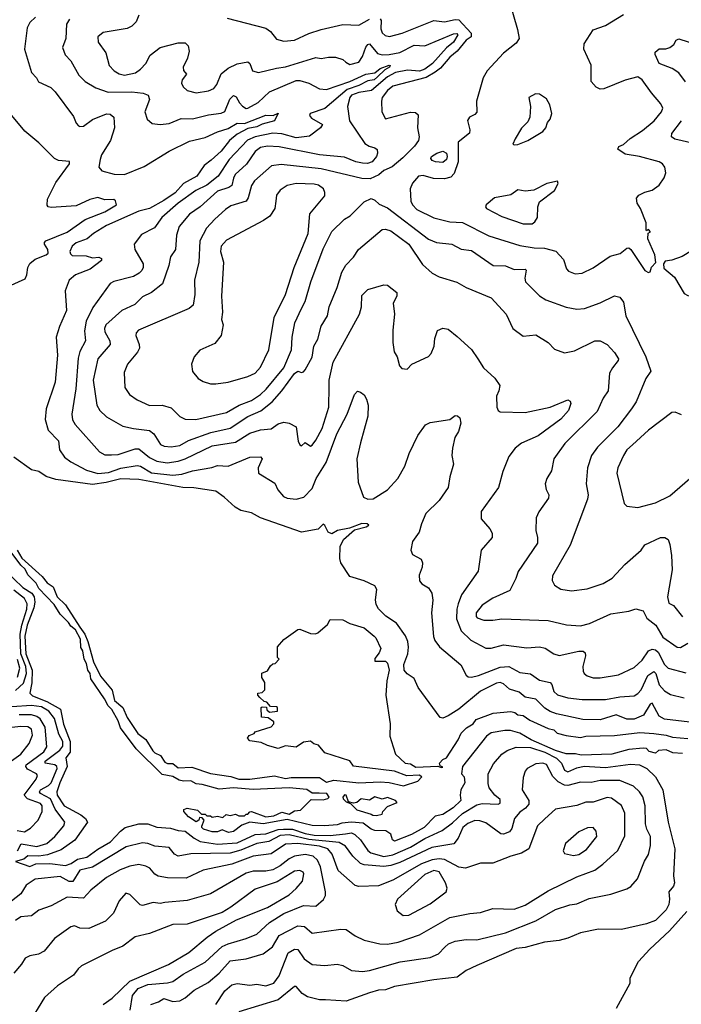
# Model space of a CAD drawing. Extents: x 1268547 to 1425625, y 515768 to 616754.
# Tile 187 of 256: x 1337969 to 1341669, y 523886 to 529390. Entities that reach past the tile are written whole.
import ezdxf

# ---------------------------------------------------------------- set-up
doc = ezdxf.new("R2010")
doc.units = 0

msp = doc.modelspace()

# ---------------------------------------------------------------- linework, layer by layer
at = {"layer": '0CON10XD'}
for points in [[(1340704.2, 529505), (1340753.4, 529335), (1340761.4, 529285), (1340745, 529259.6), (1340675, 529202.9), (1340582.3, 529105), (1340560, 529065), (1340546.4, 529013.6), (1340522.9, 528935), (1340525, 528872.5), (1340515, 528860), (1340484.5, 528845.5), (1340473.4, 528826.6), (1340485.5, 528775), (1340483.6, 528756.4), (1340421.1, 528705), (1340421.2, 528595), (1340399.1, 528530.9), (1340379.7, 528510.3), (1340345, 528500.2), (1340282.7, 528502.7), (1340225, 528519.5), (1340199.5, 528515), (1340165, 528476.7), (1340152, 528445), (1340156, 528375), (1340164.8, 528354.8), (1340190.1, 528330.1), (1340285, 528283.3), (1340375, 528260), (1340445, 528256.7), (1340592, 528182), (1340765, 528128.4), (1340845.3, 528114.7), (1340902.8, 528112.8), (1340967, 528097), (1341009.7, 528049.7), (1341027.3, 527997.3), (1341038, 527985), (1341075, 527969.2)], [(1338634.5, 529415), (1338620.8, 529379.2), (1338595, 529354.4), (1338569.1, 529340.9), (1338435, 529319.4), (1338405.6, 529295), (1338406.9, 529265), (1338450.5, 529205), (1338469.2, 529135), (1338496.2, 529105), (1338525, 529086.9), (1338555, 529080.5), (1338616.4, 529093.6), (1338645, 529114), (1338675, 529146), (1338698.3, 529191.7), (1338754.7, 529235.3), (1338855, 529261.8), (1338895, 529261.1), (1338910.6, 529245), (1338916.7, 529215), (1338907.8, 529175), (1338882.5, 529125), (1338885, 529106.7), (1338901.4, 529085), (1338878.1, 529055), (1338873.3, 529035), (1338882.9, 529015), (1338904.6, 528994.6), (1338955, 528981.2), (1339025, 528992.3), (1339054, 529006), (1339071.2, 529028.8), (1339095, 529088.2), (1339135, 529120), (1339185, 529144.3), (1339245.4, 529155.4), (1339255, 529146), (1339270, 529105), (1339305, 529095.5), (1339405, 529120), (1339455, 529125.9), (1339625, 529178.5), (1339655, 529174), (1339695, 529181.2), (1339735, 529180), (1339775, 529168.1), (1339792, 529152), (1339815, 529140), (1339865, 529153.1), (1339885, 529184.2), (1339905, 529237.5), (1339915, 529252.5), (1339925, 529255.4), (1339970.4, 529200.4), (1339995, 529193.1), (1340035, 529194.8), (1340095, 529206.7), (1340175, 529247.5), (1340235, 529244.7), (1340395, 529311.3), (1340413.9, 529313.9), (1340418.3, 529305), (1340395, 529264.5), (1340355, 529233.8), (1340277.6, 529145), (1340235, 529113.1), (1340205, 529102.4), (1340137.8, 529107.8), (1340070, 529095), (1340025, 529071.5), (1339936.8, 528995), (1339865, 528983.3), (1339825, 528967.7), (1339814.8, 528955), (1339802.3, 528905), (1339813.8, 528825), (1339898.6, 528698.6), (1339922.4, 528682.4), (1339954.4, 528674.4), (1339967.5, 528665), (1339970.6, 528645), (1339963.5, 528625), (1339939.4, 528595), (1339913, 528587), (1339885, 528587.7), (1339849.4, 528595), (1339785, 528622.2), (1339645, 528634.1), (1339419.5, 528679.5), (1339355, 528683.3), (1339315, 528676.4), (1339285, 528653.6), (1339237.9, 528582.1), (1339174.2, 528525), (1339163.9, 528505), (1339155, 528462.5), (1339138.3, 528451.7), (1339075, 528432.4), (1338977.7, 528345), (1338917.5, 528302.5), (1338861.3, 528235), (1338844.7, 528185.3), (1338840, 528105), (1338812.2, 528065), (1338803.3, 528016.7), (1338766.4, 527913.6), (1338705.2, 527864.7), (1338655, 527840.5), (1338612, 527798), (1338539.4, 527765), (1338451.1, 527685), (1338442.8, 527665), (1338444.1, 527645), (1338472.3, 527595), (1338473.8, 527575), (1338405.2, 527494.8), (1338380.2, 527375), (1338399.6, 527235), (1338417.3, 527205), (1338455, 527170), (1338545, 527118.5), (1338605, 527104.6), (1338695, 527094), (1338719.2, 527075), (1338755.8, 527015.8), (1338775.9, 527005.9), (1338815, 527001.9), (1338865, 527010.8), (1338911.9, 527038.2), (1339037.1, 527082.9), (1339145, 527107.4), (1339245, 527173), (1339317, 527203), (1339380.5, 527255), (1339435.1, 527314.9), (1339505, 527412.5), (1339525, 527426.2), (1339545, 527418.8), (1339555, 527422), (1339565, 527432.5), (1339605, 527503.8), (1339614.6, 527565), (1339636.1, 527605), (1339655, 527677.1), (1339690, 527735), (1339699.1, 527785), (1339745, 527893.3), (1339770.8, 527979.2), (1339792, 528018), (1339835, 528062.9), (1339863.3, 528105)], [(1341075, 527969.2), (1341115, 527973.8), (1341176.6, 528003.4), (1341270.7, 528069.3), (1341326.8, 528083.2), (1341365, 528113.1), (1341375, 528114.2), (1341386.2, 528106.2), (1341465, 527987.5), (1341485, 527977.5), (1341495, 527980), (1341503, 528007), (1341527, 528033), (1341520, 528075), (1341481.1, 528165), (1341483, 528197), (1341495.8, 528205), (1341485, 528217.5), (1341475, 528210), (1341472.5, 528215), (1341472, 528255), (1341441.2, 528335), (1341422.1, 528365), (1341417.5, 528392.5), (1341430.8, 528409.2), (1341465, 528426.4), (1341505, 528436.5), (1341545, 528465.7), (1341573.8, 528506.2), (1341581.5, 528535), (1341577.5, 528565), (1341564.3, 528585), (1341545, 528596.2), (1341435, 528625.6), (1341355, 528638.6), (1341314, 528666), (1341319.5, 528680.5), (1341345, 528692.5), (1341383.1, 528726.9), (1341451.7, 528771.7), (1341517.5, 528825), (1341558.9, 528875), (1341566.1, 528895), (1341555, 528920), (1341501.4, 528981.4), (1341450, 529055), (1341425, 529070.5), (1341355, 529052.8), (1341235, 529002.9), (1341215, 529002.4), (1341192.2, 529012.2), (1341164.2, 529045), (1341165.5, 529135.5), (1341124, 529225), (1341126.2, 529255), (1341175, 529333.8), (1341245, 529358), (1341345, 529420)], [(1338056.4, 529405), (1338024.5, 529375), (1338010, 529345), (1337995.6, 529225), (1338034.2, 529095), (1338062, 529065), (1338073.2, 529043.2), (1338141.9, 529011.9), (1338167.8, 528987.8), (1338269.8, 528849.8), (1338285, 528811.2), (1338297, 528797), (1338305, 528792.5), (1338325, 528795.7), (1338375, 528832.1), (1338455, 528863.6), (1338475, 528862.2), (1338494.4, 528845), (1338498, 528785), (1338476.7, 528715), (1338425.5, 528635), (1338419.4, 528609.4), (1338410.8, 528565), (1338428.8, 528545), (1338496.6, 528526.6), (1338555, 528524.7), (1338665, 528568.9), (1338805, 528655.4), (1338918, 528712), (1339005, 528730.9), (1339075, 528763.5), (1339135, 528782.4), (1339185, 528811.2), (1339225, 528810.4), (1339345, 528855.8), (1339385.5, 528854.5), (1339415, 528867.5), (1339394.5, 528825.5), (1339323.9, 528806.1), (1339295, 528791.9), (1339245, 528781.3), (1339185, 528750.5), (1339141.9, 528715), (1339095.7, 528655), (1339040, 528605), (1338999.6, 528575), (1338959.5, 528515), (1338885.4, 528474.6), (1338837.8, 528422.2), (1338775, 528379.8), (1338695, 528335.2), (1338635, 528320.5), (1338455, 528239), (1338380.6, 528195), (1338346.2, 528165), (1338285, 528142.2), (1338262, 528125), (1338248.8, 528095), (1338252, 528082), (1338262.5, 528072.5), (1338340.2, 528070.2), (1338375, 528058.5), (1338412, 528062), (1338425.9, 528055.9), (1338426.2, 528045), (1338363.3, 527995), (1338281.4, 527965), (1338245.6, 527935), (1338223.3, 527875), (1338230.9, 527765), (1338190.4, 527675), (1338172.7, 527615), (1338179.6, 527515), (1338166.6, 527365), (1338117.1, 527215), (1338111.8, 527155), (1338127.1, 527095), (1338185.9, 527035.9), (1338191.1, 526985), (1338219.4, 526945), (1338255, 526918.8), (1338342.1, 526872.1), (1338405, 526854.1), (1338465, 526859.5), (1338535, 526883.8), (1338625, 526898.7), (1338645, 526895.2), (1338706.7, 526856.7), (1338825, 526843.8), (1338875, 526849.1), (1338935, 526868), (1339042.6, 526887.4), (1339075, 526897.8), (1339135, 526895.4), (1339255, 526944.7), (1339315, 526946.9), (1339324.3, 526935), (1339302.3, 526885), (1339304.4, 526855), (1339395, 526800), (1339412.9, 526762.9), (1339444.6, 526724.6), (1339465, 526715.7), (1339515, 526709.5), (1339558.3, 526721.7), (1339605, 526769.5), (1339626.5, 526825), (1339682.7, 526915), (1339741.4, 527075), (1339799.6, 527185), (1339841.2, 527295), (1339857, 527313), (1339875, 527308.8), (1339895, 527294.2), (1339909.1, 527269.1), (1339917.1, 527235), (1339916, 527174), (1339875.3, 527024.7), (1339853.8, 526935), (1339860.9, 526805), (1339891.7, 526721.7), (1339915, 526710), (1339945, 526711.9), (1340025, 526761.8), (1340083.8, 526825), (1340123.1, 526895), (1340146.7, 526965), (1340194.7, 527065.3), (1340237.5, 527125), (1340265, 527139.4), (1340374.7, 527155.3), (1340405, 527176.9), (1340416.4, 527176.4), (1340430, 527165), (1340436.2, 527135), (1340422.1, 527087.9), (1340403.1, 527055), (1340389.4, 526995), (1340385.7, 526955), (1340394.3, 526905), (1340374.5, 526835.5), (1340365.6, 526775), (1340315, 526702.9), (1340240.2, 526629.8), (1340215, 526572.5), (1340202, 526525), (1340165.7, 526474.3), (1340156, 526425), (1340165, 526401.2), (1340213.3, 526375), (1340222, 526355), (1340219.7, 526330.3), (1340202.5, 526285), (1340204.1, 526254.1), (1340217.7, 526237.7), (1340255, 526214), (1340274.5, 526184.5), (1340278.8, 526145), (1340271.8, 526075), (1340282.5, 525942.5), (1340289.7, 525919.7), (1340315.7, 525885), (1340435, 525784.2), (1340465.4, 525725.4), (1340476.3, 525716.3), (1340495, 525714.6), (1340533.8, 525723.8), (1340655, 525771.5), (1340705, 525774.8), (1340765, 525740.4), (1340825, 525734), (1340875, 525698.2), (1340934.7, 525684.7), (1340944.1, 525674.1), (1340955.4, 525635), (1340976.5, 525616.5), (1341035, 525598.9), (1341115, 525591.1), (1341245, 525590.9), (1341325, 525605.8), (1341405, 525611.5), (1341425, 525622.9), (1341444.8, 525645.2), (1341482.2, 525725), (1341515, 525746.1), (1341525.6, 525735.6), (1341545, 525671.6), (1341575, 525637.9), (1341607.7, 525617.7), (1341685, 525600)], [(1338246.6, 529393.4), (1338230.5, 529365), (1338226.7, 529285), (1338208.5, 529235), (1338223.8, 529193.8), (1338255, 529160.8), (1338300.1, 529080.1), (1338334.5, 529045), (1338395, 529010), (1338464.3, 528984.3), (1338595, 528987), (1338660, 528980), (1338687.9, 528967.9), (1338695.5, 528945), (1338668.6, 528875), (1338682, 528835), (1338709.7, 528809.7), (1338755, 528804.4), (1338805, 528809.5), (1338871.8, 528838.2), (1338935, 528835.4), (1339025, 528857.8), (1339095, 528867.1), (1339115, 528877.1), (1339143.1, 528946.9), (1339165, 528965.9), (1339179.9, 528959.9), (1339197.2, 528925), (1339215, 528906), (1339235, 528894.6), (1339245, 528896.2), (1339302.4, 528927.6), (1339365, 528986.7), (1339515, 529050), (1339535, 529051.1), (1339585, 529035.6), (1339645, 529003.3), (1339685, 529000.9), (1339815.8, 529044.2), (1339905, 529086.2), (1339955, 529092.6), (1339985, 529117), (1340035, 529135.5), (1340040, 529135), (1340036.8, 529125), (1340010.3, 529109.7), (1339969.9, 529070.1), (1339951.1, 529055), (1339915, 529048.4), (1339865, 529021.6), (1339799.8, 529000.2), (1339675, 528894.3), (1339593.1, 528865), (1339588.6, 528855), (1339599.8, 528839.8), (1339662, 528805), (1339651.4, 528785), (1339590.3, 528739.7), (1339515, 528730.4), (1339435, 528752.6), (1339385, 528756.7), (1339284.9, 528735.1), (1339243.1, 528716.9), (1339140.5, 528609.5), (1339077.8, 528515), (1339014.7, 528465.3), (1338953.3, 528435), (1338854.7, 528365), (1338763.1, 528285), (1338722.5, 528227.5), (1338650.6, 528189.4), (1338609.5, 528135), (1338612.7, 528105), (1338658.7, 528025), (1338659.2, 528005), (1338650.8, 527989.2), (1338636.7, 527973.3), (1338605.2, 527954.8), (1338495, 527926.4), (1338475, 527915.6), (1338377.6, 527782.4), (1338340.3, 527705), (1338330.5, 527650.5), (1338337.2, 527595), (1338305.9, 527535), (1338295, 527498.8), (1338282.4, 527327.6), (1338260.3, 527185), (1338263.8, 527153.8), (1338278, 527128), (1338415, 526974.6), (1338445, 526957.8), (1338482.1, 526957.9)], [(1339985.4, 529395.4), (1339990, 529385), (1339988.5, 529338.5), (1339996, 529316), (1340011.8, 529301.8), (1340036.1, 529296.1), (1340108, 529315), (1340284.2, 529385.8), (1340345, 529377.8), (1340405, 529391.1), (1340425, 529389), (1340494.5, 529315), (1340493.2, 529295), (1340464.9, 529275.1), (1340415.5, 529214.5), (1340375, 529181.4), (1340321.2, 529118.8), (1340292.5, 529097.5), (1340242.7, 529067.3), (1340055, 529019.1), (1340025.5, 528995), (1339996.4, 528955), (1339991.2, 528935), (1339994.4, 528875), (1340015, 528836.7), (1340155, 528872.9), (1340181.8, 528871.8), (1340197.9, 528857.9), (1340193.9, 528785), (1340203.2, 528735), (1340198.4, 528715), (1340177, 528683), (1340111.8, 528618.2), (1340052, 528568), (1340005, 528546.9), (1339977.3, 528522.7), (1339928.8, 528501.2), (1339881.8, 528501.8), (1339655, 528556), (1339431.4, 528581.4), (1339376.5, 528573.5), (1339281, 528489), (1339265, 528462.5), (1339246.6, 528395), (1339235, 528376.5), (1339150.4, 528349.6), (1339120.1, 528329.9), (1339060, 528275), (1339013.8, 528225), (1338975.3, 528155), (1338970.6, 528035), (1338945.5, 527935), (1338948.9, 527855), (1338938.5, 527795), (1338916.2, 527775), (1338632.5, 527655), (1338620.2, 527639.8), (1338617.5, 527625), (1338637.3, 527575), (1338638.5, 527555), (1338627.9, 527532.1), (1338571.1, 527465), (1338552.1, 527417.9), (1338555.8, 527335), (1338582, 527295), (1338625.3, 527265.3), (1338695, 527234.6), (1338764.6, 527235.4), (1338815, 527220.8), (1338865, 527172.9), (1338895, 527157.5), (1338954.6, 527154.6), (1339125, 527194.7), (1339195.2, 527234.8), (1339265, 527261.6), (1339315.3, 527295), (1339347.7, 527325), (1339446.5, 527445), (1339488.9, 527545), (1339492.1, 527615), (1339506.6, 527695), (1339544.4, 527775.6), (1339565.3, 527815), (1339597.3, 527925), (1339665, 528109.2), (1339715, 528207.1), (1339784.4, 528275), (1339816, 528294), (1339895, 528372.5), (1339935, 528390), (1339955, 528382), (1339979.5, 528359.5), (1340025, 528338.2), (1340255, 528163.4), (1340300, 528145), (1340385.9, 528135.9), (1340438, 528108), (1340495, 528099.7), (1340616.7, 528016.7), (1340685, 528014.1), (1340735, 527994.1), (1340795, 527995.5), (1340800.8, 527990.8), (1340793.3, 527945), (1340797.9, 527925), (1340875, 527846.5), (1340912, 527825), (1341025, 527783.5), (1341085, 527772.5), (1341126.8, 527776.8), (1341215, 527807.5), (1341295, 527847.5), (1341325, 527840), (1341345, 527810.8), (1341357.9, 527735), (1341470.9, 527505), (1341499.2, 527425), (1341471.1, 527385), (1341415.5, 527255), (1341389.5, 527215), (1341314.4, 527115), (1341199.7, 527000.3), (1341166.2, 526955), (1341144.6, 526885), (1341136.2, 526795), (1341148.5, 526735), (1341145, 526710), (1341046.6, 526453.4), (1340949.1, 526280.9), (1340946.9, 526255), (1340959.3, 526229.3), (1340995, 526206.5), (1341055, 526198.2), (1341141.7, 526208.3), (1341231.9, 526238.1), (1341282.1, 526267.9), (1341353.3, 526345), (1341444.4, 526425), (1341465, 526455.7), (1341552.5, 526495), (1341576.6, 526496.6), (1341595, 526483.8), (1341605, 526457.5), (1341614.4, 526395), (1341618.2, 526315), (1341590.9, 526165), (1341598.5, 526128.5), (1341625.4, 526115.4), (1341675, 526052.5)], [(1339129.4, 529399.4), (1339345, 529343.8), (1339371.5, 529325), (1339405, 529282.2), (1339445, 529270.5), (1339505, 529276.3), (1339585, 529314), (1339655.6, 529335.6), (1339775, 529363.5), (1339865, 529360.5), (1339925, 529393.3)], [(1341692.9, 529042.9), (1341655, 529092.7), (1341617.1, 529117.1), (1341544.4, 529145), (1341522.2, 529195), (1341521.8, 529208.2), (1341545, 529227.5), (1341582.8, 529227.2), (1341604.6, 529235.4), (1341627.5, 529252.5), (1341640, 529275), (1341655, 529282.9), (1341765, 529248.6)], [(1340735, 528690), (1340755, 528693.3), (1340810, 528715), (1340894.3, 528765), (1340911.2, 528785), (1340920, 528815), (1340936.2, 528835), (1340944.2, 528865.8), (1340933.7, 528915), (1340915, 528947.5), (1340875, 528973.8), (1340853.3, 528975), (1340816.2, 528955), (1340826.2, 528905), (1340822, 528845), (1340810.5, 528819.5), (1340775.7, 528784.3), (1340740, 528725), (1340727.5, 528695), (1340735, 528690)], [(1337905, 527898.5), (1337998.5, 527941.5), (1338008.5, 527965), (1338013.4, 528005), (1338025, 528027.9), (1338055, 528052.1), (1338116, 528075), (1338127.1, 528085), (1338125.6, 528105), (1338108.1, 528135), (1338106.9, 528145), (1338114.3, 528155), (1338235, 528202.6), (1338335, 528272.5), (1338445, 528315.5), (1338509.2, 528355), (1338505, 528377.5), (1338495.8, 528385.8), (1338445, 528382.9), (1338405, 528395.6), (1338361.2, 528385), (1338285, 528349.3), (1338145, 528340.5), (1338128.8, 528345), (1338123.2, 528353.2), (1338125, 528386.2), (1338170, 528480), (1338247.1, 528585), (1338246.9, 528596.9), (1338185, 528602.9), (1338162.9, 528615), (1338075, 528701.8), (1337997.7, 528767.7), (1337916, 528865)], [(1341738.5, 528698.5), (1341632.5, 528722.5), (1341613.5, 528735), (1341616.2, 528755), (1341670.6, 528825)], [(1340335, 528592.9), (1340295, 528595.8), (1340275, 528604), (1340268, 528615), (1340272.5, 528625), (1340302.5, 528645), (1340335, 528654.5), (1340355, 528644.2), (1340360, 528625), (1340355, 528608), (1340335, 528592.9)], [(1340835, 528249.1), (1340849.7, 528260.3), (1340863.8, 528285), (1340865.6, 528345), (1340875, 528371.2), (1340960, 528435), (1340980, 528475), (1340977, 528487), (1340916.7, 528475), (1340843.3, 528436.7), (1340795, 528432.6), (1340755, 528439.8), (1340715, 528411.2), (1340625, 528394.2), (1340576.9, 528355), (1340573.2, 528345), (1340579.4, 528335), (1340665, 528290.7), (1340785, 528249.2), (1340835, 528249.1)], [(1339065, 527354.4), (1339135, 527363.6), (1339245, 527395.5), (1339285.6, 527415), (1339315, 527448), (1339362.5, 527545), (1339390.9, 527725), (1339455.9, 527855), (1339502.9, 528005), (1339581.6, 528195), (1339591.5, 528305), (1339674.3, 528405), (1339675.6, 528425), (1339668.1, 528445), (1339640, 528465), (1339615, 528471.8), (1339515, 528474.7), (1339465, 528463.8), (1339425, 528436.5), (1339405, 528408.8), (1339401.8, 528375), (1339395.4, 528334.6), (1339367.3, 528292.7), (1339331.9, 528268.1), (1339125, 528158.5), (1339095, 528123.8), (1339091.5, 528095), (1339108.7, 528035), (1339097.3, 527845), (1339102.5, 527755), (1339096.7, 527715), (1339105.7, 527685), (1339095.6, 527625), (1339059.5, 527580.5), (1338976.4, 527543.6), (1338943.8, 527505), (1338930, 527465), (1338934.4, 527424.4), (1338966, 527385), (1338995, 527367.1), (1339035, 527355.6), (1339065, 527354.4)], [(1339863.3, 528105), (1339995, 528218.2), (1340015, 528220), (1340045, 528210), (1340145.2, 528135), (1340221.1, 528021.1), (1340275, 527974), (1340315, 527952.5), (1340412.7, 527922.7), (1340465, 527892.9), (1340605, 527835.7), (1340688.6, 527745), (1340727.5, 527665), (1340785, 527622), (1340855, 527629.2), (1340923.8, 527585), (1340959.1, 527549.1), (1341015, 527528.6), (1341071.1, 527538.9), (1341185.9, 527595.9), (1341215, 527596), (1341255, 527574), (1341295, 527530.8), (1341316.7, 527495), (1341315.5, 527484.5), (1341283.1, 527445), (1341267.8, 527415), (1341259.1, 527315), (1341232.7, 527275), (1341199.2, 527200.8), (1341018, 527022), (1340955.7, 526935), (1340942.1, 526867.9), (1340916.9, 526825), (1340908.1, 526795), (1340912.9, 526765), (1340927.1, 526735), (1340925.7, 526715), (1340871.4, 526638.6), (1340857.8, 526605), (1340854.4, 526535), (1340864.4, 526495), (1340864.4, 526465), (1340755.6, 526305), (1340743.9, 526266.1), (1340710.4, 526199.6), (1340615, 526157.5), (1340555, 526117.9), (1340521.8, 526075), (1340521.1, 526055), (1340527.2, 526047.2), (1340565, 526033.5), (1340615, 526032.9), (1340665, 526041.2), (1340925, 526032.3), (1341027.1, 526007.1), (1341105, 526002.3), (1341155, 526014.6), (1341275, 526069.1), (1341375, 526084.2), (1341415, 526096.9), (1341455, 526086.5), (1341476.5, 526045), (1341526.5, 526005), (1341565, 525939.6), (1341645, 525882.1), (1341665, 525880.8), (1341705.6, 525904.4)], [(1341775, 527844.5), (1341810, 527855), (1341855, 527910), (1341872.1, 527947.9), (1341885.5, 528014.5), (1341905.7, 528065), (1341903.8, 528095), (1341885, 528118.8), (1341855, 528134), (1341835, 528132), (1341785, 528108.8), (1341725, 528098), (1341674.1, 528065.9), (1341615, 528045.6), (1341579.3, 528040.7), (1341570, 528025), (1341571.7, 528001.7), (1341630.3, 527950.3), (1341685, 527860), (1341705, 527848), (1341775, 527844.5)], [(1338482.1, 526957.9), (1338519.8, 526960.2), (1338615, 526991.1), (1338635, 526991.7), (1338695, 526943), (1338735, 526922.2), (1338794, 526914), (1338855, 526922.9), (1338895, 526935.6), (1339045, 527008.7), (1339175, 527029.6), (1339255, 527078.8), (1339315, 527097.9), (1339375, 527103.9), (1339415, 527130.6), (1339445, 527139.6), (1339475, 527134.5), (1339514.5, 527115), (1339526.4, 527035), (1339535, 527013.1), (1339545, 527008.6), (1339565, 527026.7), (1339595, 527006.9), (1339605, 527011.4), (1339625, 527039.4), (1339661.2, 527105), (1339697.2, 527225), (1339699.9, 527339.9), (1339699.8, 527375), (1339722.2, 527475), (1339868.5, 527745), (1339880, 527785), (1339881.7, 527848.3), (1339915, 527882.5), (1340005, 527908.8), (1340026.2, 527906.2), (1340078.6, 527865), (1340077.8, 527845), (1340058.1, 527805), (1340065.6, 527745), (1340055.7, 527655), (1340056, 527585), (1340063, 527533), (1340080, 527505), (1340092.5, 527455), (1340105, 527440), (1340135, 527437.5), (1340162.5, 527465), (1340255, 527506.7), (1340270, 527525), (1340287.5, 527565), (1340291.3, 527608.7), (1340305, 527652.5), (1340334.2, 527665.8), (1340365, 527660), (1340415, 527620), (1340496.2, 527546.2), (1340531.4, 527495), (1340562.5, 527445), (1340625.7, 527385.7), (1340653.8, 527345), (1340649.2, 527315), (1340634.4, 527285), (1340637.5, 527225), (1340644.2, 527205), (1340655, 527198), (1340795, 527193.8), (1340935, 527223.6), (1341035, 527265.6), (1341047.8, 527257.8), (1341051.4, 527245), (1341038.5, 527205), (1340995, 527156.5), (1340868.1, 527065), (1340776, 527024), (1340740, 526995), (1340705, 526948), (1340671.1, 526865), (1340646, 526775), (1340548.8, 526641.2), (1340550.3, 526600.3), (1340598, 526545), (1340610.5, 526520.5), (1340611.2, 526495), (1340550, 526425), (1340532.4, 526307.6), (1340439.6, 526175), (1340420.4, 526125), (1340413.1, 526095), (1340411.9, 526041.9), (1340436.9, 525975), (1340492.2, 525922.2), (1340575, 525876.8), (1340605, 525877.8), (1340675, 525895.3), (1340805, 525880), (1340875.2, 525885.2), (1340907.1, 525877.1), (1340955.3, 525845.3), (1340986.6, 525836.6), (1341095, 525860.4), (1341119.8, 525859.8), (1341130.3, 525850.3), (1341133.5, 525835), (1341118.9, 525775), (1341119.2, 525749.2), (1341125.5, 525735), (1341141.7, 525721.7), (1341175, 525711.4), (1341215, 525710.6), (1341317.8, 525727.8), (1341405, 525770), (1341449.9, 525810.1), (1341485, 525862.5), (1341505, 525870.8), (1341525, 525867.2), (1341539.3, 525855), (1341574.8, 525785), (1341595.2, 525765.3), (1341695, 525740)], [(1341670.6, 527180.6), (1341635, 527197.1), (1341615, 527194.3), (1341485.7, 527095), (1341395, 527014.5), (1341364.3, 526985.7), (1341345, 526954.3), (1341314.6, 526885), (1341307.7, 526855), (1341350, 526685), (1341365, 526671.2), (1341425, 526663.6), (1341525, 526689.6), (1341605, 526728.9), (1341716, 526825)], [(1341715.9, 525464.1), (1341575, 525480.8), (1341545, 525497.1), (1341505, 525570), (1341495, 525563.5), (1341457.4, 525502.6), (1341405, 525481.2), (1341365, 525480.5), (1341305, 525504.2), (1341215, 525476.1), (1341118.5, 525478.5), (1340970.1, 525510.1), (1340935, 525523.1), (1340905, 525542.2), (1340855, 525591.4), (1340795, 525602.9), (1340761.5, 525631.5), (1340708.7, 525648.7), (1340675, 525677.9), (1340655, 525684.8), (1340635, 525680.7), (1340545, 525636.5), (1340425, 525536.1), (1340365, 525498.5), (1340335, 525486), (1340320.3, 525490.3), (1340197.8, 525657.8), (1340175, 525706.9), (1340135, 525732.9), (1340118.2, 525755), (1340116.6, 525785), (1340138.9, 525845), (1340143.2, 525883.2), (1340139.1, 525915), (1340125.6, 525945.6), (1340076.4, 526016.4), (1340016.8, 526056.8), (1339975, 526097.5), (1339962, 526122), (1339958.3, 526148.3), (1339965.4, 526205), (1339955.6, 526225), (1339895, 526253.5), (1339815, 526277.5), (1339764.1, 526354.1), (1339758.3, 526378.3), (1339760.8, 526445), (1339778.9, 526485), (1339841.8, 526538.2), (1339907.1, 526555), (1339920.8, 526565), (1339912.1, 526572.1), (1339881.2, 526575), (1339812.6, 526547.4), (1339745.4, 526534.6), (1339715, 526515.6), (1339694.4, 526525), (1339675, 526562.9), (1339665, 526570.8), (1339637.8, 526542.2), (1339545, 526525.7), (1339315.3, 526605.3), (1339265, 526634.6), (1339205, 526646.2), (1339173.1, 526665), (1339112.1, 526722.1), (1339064.7, 526754.7), (1338943.1, 526773.1), (1338881.2, 526775), (1338635, 526820), (1338535, 526823.5), (1338452.9, 526802.9), (1338375, 526792.4), (1338170.7, 526820.7), (1338116.5, 526836.5), (1338075, 526864.1), (1338035, 526873.6), (1337935.3, 526945.3)], [(1341675, 525289.1), (1341622, 525292), (1341585, 525308.1), (1341541.2, 525305), (1341525, 525290), (1341488.7, 525298.7), (1341475, 525316.9), (1341455, 525318.2), (1341375, 525310), (1341280, 525285), (1341108.9, 525278.9), (1341077, 525287), (1341025, 525286.7), (1340965, 525305.1), (1340828.9, 525365), (1340765, 525401.6), (1340713.6, 525416.4), (1340682.6, 525417.4), (1340605, 525403.2), (1340578.9, 525385), (1340445.6, 525215), (1340440, 525175), (1340455, 525157.5), (1340458, 525125), (1340436.7, 525085), (1340431.2, 525055), (1340436, 525025), (1340392, 524985), (1340335, 524946.7), (1340291.9, 524938.1), (1340231.4, 524875), (1340159.2, 524835), (1340065, 524799.2), (1340053.3, 524805), (1340045, 524836.7), (1340015.8, 524855.8), (1339955, 524858.8), (1339935, 524866), (1339889.5, 524899.5), (1339825.2, 524904.8), (1339771.1, 524898.9), (1339745, 524889.4), (1339675, 524883.6), (1339605, 524886.5), (1339465, 524918.8), (1339330, 524895), (1339256.2, 524903.8), (1339211.7, 524888.3), (1339165, 524853.1), (1339135.9, 524845.9), (1339101.7, 524861.7), (1339075, 524851.2), (1339045, 524850), (1338997.5, 524865), (1338986.7, 524875), (1338987, 524883), (1339000, 524915), (1338988.3, 524928.3), (1338975, 524930), (1338970, 524915), (1338955, 524906.7), (1338911.8, 524935), (1338886.7, 524965), (1338887.5, 524975), (1338905, 524983.3), (1338962.5, 524972.5), (1338985, 524950), (1339005, 524950), (1339015, 524940), (1339035, 524940), (1339045, 524932.5), (1339075, 524937.5), (1339105, 524930), (1339123, 524947), (1339145, 524942.5), (1339175, 524950), (1339195, 524940), (1339225, 524940), (1339235, 524950), (1339245, 524950), (1339255, 524962.5), (1339265, 524963.3), (1339345, 524934), (1339389.3, 524940.7), (1339435, 524960), (1339475, 524950), (1339505, 524967.5), (1339538.3, 524971.7), (1339598.3, 525031.7), (1339665, 525030), (1339692.5, 525037.5), (1339700, 525045), (1339685.8, 525065), (1339643.4, 525066.6), (1339605, 525066.9), (1339575, 525086.6), (1339475, 525095.9), (1339275, 525088.1), (1339165, 525097.3), (1339085, 525088.8), (1338988.8, 525115), (1338955, 525118.1), (1338925, 525136.4), (1338885, 525134.1), (1338859.9, 525139.9), (1338825, 525160), (1338765, 525171.2), (1338620.4, 525315), (1338532.1, 525432.1), (1338520.1, 525470.1), (1338484.1, 525535), (1338463.1, 525555), (1338443.6, 525593.6), (1338367.3, 525705), (1338362, 525735), (1338349.1, 525755), (1338341.9, 525791.9), (1338329.4, 525815), (1338322, 525862), (1338310.9, 525880.8), (1338308.1, 525928.1), (1338280.1, 525980.1), (1338255, 525999.5), (1338241.3, 526021.3), (1338195, 526068.2), (1338160.8, 526120.8), (1338075, 526211.1), (1338060.7, 526240.7), (1338015, 526286.7), (1337999, 526319), (1337975, 526341.8), (1337909.6, 526429.6)], [(1337955, 526424.4), (1337981.2, 526381.2), (1338095, 526277.3), (1338122.5, 526242.5), (1338155, 526220.6), (1338178.5, 526165), (1338225, 526118.9), (1338305, 525995.4), (1338332.3, 525955), (1338349.2, 525915), (1338381.5, 525801.5), (1338421.2, 525721.2), (1338485, 525642), (1338498.7, 525585), (1338545.5, 525545), (1338570.5, 525490.5), (1338629.8, 525399.8), (1338675, 525366.9), (1338713.6, 525303.7), (1338725, 525291.5), (1338756.6, 525276.6), (1338780.2, 525240.2), (1338795, 525233.1), (1338825, 525232.9), (1338855, 525208), (1338931.2, 525211.2), (1339035, 525176.1), (1339149.6, 525159.6), (1339195, 525144.8), (1339255, 525145.3), (1339394.3, 525164.3), (1339455, 525149.5), (1339486.4, 525153.6), (1339645, 525154.3), (1339685, 525128.6), (1339725, 525140), (1339865, 525124.2), (1339985, 525129.3), (1340035, 525125.6), (1340115, 525108.6), (1340195, 525134.6), (1340218.3, 525158.3), (1340203.3, 525166.7), (1340134.1, 525164.1), (1340065, 525190), (1339835, 525216.7), (1339815, 525247.5), (1339675, 525292.5), (1339640, 525335), (1339613, 525343), (1339595, 525357.5), (1339555, 525352.5), (1339515, 525323.3), (1339455, 525332), (1339415, 525316.7), (1339355, 525332.5), (1339319.3, 525349.3), (1339255, 525360), (1339242.5, 525375), (1339251.7, 525388.3), (1339280, 525400), (1339285, 525410), (1339375, 525437.5), (1339390, 525455), (1339390, 525465), (1339357.5, 525487.5), (1339321.7, 525491.7), (1339320, 525545), (1339325, 525550), (1339348.3, 525548.3), (1339351.7, 525531.7), (1339365, 525520), (1339410, 525525), (1339410, 525545), (1339405, 525550), (1339371.7, 525551.7), (1339350, 525575), (1339335, 525580), (1339311.7, 525601.7), (1339300, 525615), (1339300, 525625), (1339325, 525630), (1339340, 525645), (1339340, 525685), (1339323, 525713), (1339323, 525737), (1339355, 525750), (1339371.7, 525778.3), (1339385, 525790), (1339398.3, 525791.7), (1339420, 525815), (1339410, 525825), (1339410, 525885), (1339446.2, 525925), (1339525, 525982), (1339535, 525984), (1339595, 525958.4), (1339622.4, 525957.6), (1339636.6, 525963.4), (1339689.8, 526010.2), (1339705, 526038), (1339775, 526036.2), (1339814.2, 526014.2), (1339895, 525990.8), (1339950.8, 525945), (1339960.8, 525935), (1339988, 525875), (1339979.7, 525850.3), (1339955, 525820), (1339954, 525804), (1340014, 525804), (1340025, 525792.5), (1340035.3, 525755), (1340021.5, 525695), (1340016.7, 525615), (1340040, 525455), (1340038.8, 525385), (1340056.7, 525325)], [(1337885, 526313.8), (1337986.3, 526216.3), (1338036.9, 526185), (1338049.5, 526165), (1338052.7, 526135), (1338047.1, 526102.9), (1338009.5, 526005), (1337998.2, 525945), (1338003.2, 525845), (1338038.5, 525755), (1338036.8, 525683.2), (1338025.8, 525625.8), (1338040.4, 525610.4), (1338119.7, 525579.7), (1338196.1, 525536.1), (1338212.7, 525452.7), (1338250, 525355), (1338250.7, 525295), (1338226.2, 525263.8), (1338233.5, 525215), (1338193.8, 525125), (1338176.7, 525075), (1338178.5, 525055), (1338216.9, 524995), (1338310.3, 524945), (1338336.4, 524925), (1338347.6, 524905), (1338276.2, 524803.8), (1338200.1, 524749.9), (1338125, 524721.3), (1338075, 524713.9), (1338015, 524715.6), (1337991.5, 524698.5), (1337946, 524685), (1338025, 524656.2), (1338058, 524672), (1338136.3, 524673.7), (1338225, 524662.3), (1338255.6, 524674.4), (1338292.1, 524697.9), (1338345, 524709.4), (1338405, 524754.4), (1338476.1, 524793.9), (1338532.5, 524855), (1338558.8, 524875), (1338635, 524896.1), (1338685, 524895.6), (1338736, 524876), (1338811.3, 524871.3), (1338855, 524858.4), (1338895, 524854.8), (1338945, 524814.8), (1338977.4, 524797.4), (1339075, 524781.3), (1339185, 524788.4), (1339285.1, 524834.9), (1339345, 524840.2), (1339415, 524863.1), (1339443.8, 524866.2), (1339495, 524864.6), (1339565, 524840.4), (1339615, 524831.9), (1339705, 524830.3), (1339790.1, 524839.9), (1339824.5, 524844.5), (1339842.5, 524835), (1339875, 524805.3), (1339916.3, 524746.3), (1339933.2, 524733.2), (1340005, 524712.9), (1340055, 524721.3), (1340154.9, 524765.1), (1340235, 524812.4), (1340331.5, 524858.5), (1340389.7, 524900.3), (1340445, 524952.3), (1340525, 525000.6), (1340555, 525008.8), (1340645, 525005.6), (1340655, 525010), (1340655, 525030.6), (1340625.2, 525055.2), (1340595, 525095.6), (1340588.4, 525121.6), (1340588.9, 525175), (1340619.1, 525230.8), (1340664.8, 525285.2), (1340694.4, 525305), (1340745, 525323.3), (1340825, 525322.5), (1340905.7, 525295), (1340971.7, 525261.7), (1340998.7, 525235), (1341015.7, 525195.7), (1341035, 525186.3), (1341085, 525208.3), (1341125, 525217.7), (1341245, 525210), (1341385, 525229.2), (1341435, 525224.8), (1341475.3, 525205), (1341525, 525157.8), (1341565.8, 525085), (1341595.9, 524905), (1341632.3, 524755), (1341625.3, 524605.3), (1341630, 524565), (1341625, 524546.7), (1341598.8, 524515), (1341603.3, 524475), (1341599.2, 524445), (1341585, 524414.4), (1341525, 524355.7), (1341475, 524335.8), (1341333.9, 524303.9), (1341205, 524306.7), (1341105, 524285.4), (1341035, 524256.2), (1340986, 524244), (1340904.5, 524234.5), (1340795, 524204.2), (1340745, 524198.7), (1340525, 524104), (1340465, 524074.6), (1340415, 524039.1), (1340285, 524023.8), (1340065, 523985.3), (1340015, 523967.2), (1339975, 523964.7), (1339925, 523950.8), (1339795, 523904.5), (1339678.3, 523911.7), (1339645, 523911.6), (1339578, 523928), (1339547.5, 523947.5), (1339515.2, 523985.2), (1339505, 523986.2), (1339415, 523911.6), (1339195, 523843.9)], [(1337945, 525639.8), (1337989.1, 525680.8), (1338007.3, 525735), (1338002.6, 525775), (1337975.3, 525845), (1337971.8, 525955), (1337980.5, 526005), (1338008.5, 526095), (1338010.4, 526125), (1337994.9, 526154.9), (1337935, 526202.3)], [(1337956.8, 525715), (1337970, 525765), (1337956.5, 525813.5)], [(1337955.9, 524745), (1337976.2, 524783.8), (1338065, 524768), (1338121.2, 524785), (1338165.2, 524824.8), (1338214.6, 524885), (1338220.9, 524905), (1338167.8, 524977.8), (1338141.7, 525035), (1338084.7, 525065), (1338078.6, 525075), (1338085, 525085.5), (1338129.7, 525110.3), (1338144.2, 525125), (1338177.7, 525205), (1338176.1, 525216.1), (1338166, 525225), (1338110.6, 525235), (1338110.3, 525245), (1338193.8, 525306.2), (1338209.8, 525330.2), (1338209.2, 525355), (1338186.7, 525396.7), (1338164.2, 525484.2), (1338132.5, 525525), (1338090.1, 525549.9), (1338035, 525556.3), (1337925, 525550)], [(1337955, 524858.2), (1337995, 524851.4), (1338029.7, 524870.3), (1338072.7, 524915), (1338094.2, 524965), (1338095.2, 524995), (1338085, 525009.7), (1338011.6, 525035), (1337993.3, 525055), (1338060.6, 525145), (1338068.8, 525165), (1338062.2, 525175), (1338011.7, 525201.7), (1338003.3, 525215), (1338004.4, 525225), (1338102.9, 525297.1), (1338121, 525325), (1338110.2, 525435), (1338082.4, 525482.4), (1338064.6, 525494.6), (1338033.8, 525503.8), (1337965, 525504.6)], [(1340056.7, 525325), (1340070, 525285), (1340125, 525234.2), (1340155, 525230), (1340185, 525212.9), (1340307, 525217), (1340325, 525210), (1340335, 525212.5), (1340320, 525220), (1340316.2, 525235), (1340335, 525254), (1340355.7, 525264.3), (1340421.5, 525365), (1340438.5, 525401.5), (1340468.1, 525431.9), (1340504.2, 525455), (1340521.4, 525478.6), (1340616.8, 525513.2), (1340715, 525524), (1340737.7, 525517.7), (1340755, 525503.8), (1340785, 525500), (1340822, 525475), (1340925, 525427.9), (1340955, 525420.6), (1340975, 525402.9), (1341025, 525389.2), (1341105, 525377.5), (1341135, 525385.5), (1341295, 525388.8), (1341436.1, 525406.1), (1341515, 525400.7), (1341585, 525390), (1341618.8, 525378.8), (1341705, 525372.1)], [(1337922.4, 525247.6), (1337975.3, 525285), (1338022.4, 525345), (1338039.9, 525390.1), (1338034.1, 525425), (1338015, 525438.1), (1337975, 525439.8), (1337775, 525416.3)], [(1339064.7, 523885.3), (1339115, 523960.9), (1339155, 523995.4), (1339185, 524002.5), (1339255, 523993.8), (1339295, 523999.5), (1339345, 523989.3), (1339389.6, 524005), (1339420, 524045), (1339469.7, 524175), (1339505, 524194), (1339525, 524192.7), (1339560.3, 524140.3), (1339605, 524108.8), (1339675, 524102.5), (1339745, 524111.5), (1339775, 524103.3), (1339825, 524075.6), (1339885, 524070.4), (1339925, 524075.4), (1340096.3, 524123.7), (1340265, 524147.7), (1340310.9, 524169.2), (1340346.4, 524205), (1340367.1, 524225), (1340405, 524238.5), (1340465, 524248.5), (1340525, 524247.3), (1340685, 524286.9), (1340855, 524353.3), (1340965, 524415.9), (1341045, 524442.7), (1341085, 524448.5), (1341153, 524477), (1341275, 524502.9), (1341365, 524531.8), (1341387.1, 524545), (1341423, 524587), (1341463.4, 524686.6), (1341486.2, 524723.8), (1341496.9, 524775), (1341496.2, 524825), (1341476.2, 524865), (1341468.7, 524895), (1341465.9, 524995), (1341454.2, 525045.8), (1341435.6, 525075), (1341401.1, 525105), (1341325, 525137.2), (1341215, 525137.9), (1341165, 525125.9), (1341105, 525127.5), (1341035, 525109.2), (1341015, 525110.8), (1340980.5, 525130.5), (1340949.4, 525159.4), (1340915, 525226.2), (1340895, 525234.6), (1340855, 525230.4), (1340806.9, 525205), (1340795, 525188.8), (1340784.4, 525155), (1340778.5, 525085), (1340816.8, 525025), (1340816.9, 525005), (1340797.2, 524982.8), (1340765, 524960.7), (1340736.8, 524925), (1340721.4, 524868.6), (1340708.7, 524851.3), (1340675, 524838.2), (1340659.9, 524839.9), (1340575, 524900), (1340542.8, 524912.8), (1340515, 524914.4), (1340475, 524897.3), (1340447.1, 524875), (1340421.8, 524815), (1340396.3, 524783.7), (1340273.6, 524763.6), (1340095, 524680), (1340045, 524662), (1340005, 524656.6), (1339896, 524666), (1339875, 524674.2), (1339831.8, 524715), (1339790.2, 524770.2), (1339755, 524791.5), (1339585, 524807.9), (1339475, 524834.5), (1339425, 524830), (1339362.8, 524797.2), (1339295, 524786), (1339205, 524748.5), (1339145, 524730.7), (1338925, 524727.4), (1338855, 524713.8), (1338835, 524725.5), (1338805, 524762.7), (1338725, 524770.5), (1338685, 524785.9), (1338655, 524788.2), (1338565, 524766.5), (1338375, 524652.5), (1338305, 524636.2), (1338265, 524573.1), (1338245, 524573.1), (1338195, 524600.3), (1338055, 524585.9), (1338005, 524552.8), (1337975.1, 524504.9), (1337922.6, 524462.6)], [(1338702.9, 523885), (1338745, 523900), (1338775, 523919.1), (1338825, 523901.9), (1338865, 523906.6), (1338895, 523923.3), (1338944.8, 523965.2), (1339022, 524008), (1339085, 524061.2), (1339145, 524128.7), (1339235, 524140.8), (1339330.6, 524169.4), (1339382.8, 524207.2), (1339419.5, 524270.5), (1339525, 524324.7), (1339562.3, 524322.3), (1339605, 524283.5), (1339765, 524306.2), (1339794.7, 524304.7), (1339845, 524269.5), (1339895, 524245.6), (1339982.5, 524225), (1340025, 524222), (1340086.2, 524233.8), (1340205.3, 524274.7), (1340375, 524372.5), (1340486.4, 524393.6), (1340545, 524399.6), (1340615, 524422.9), (1340735, 524418), (1340795, 524441.1), (1340925, 524521.1), (1341085, 524599.6), (1341185, 524636.7), (1341230.6, 524669.4), (1341313.3, 524746.7), (1341352.1, 524827.9), (1341352.4, 524955), (1341335, 524997.3), (1341278.1, 525038.1), (1341255, 525042.8), (1341175, 525016.4), (1341135, 525016.2), (1341085, 524998.4), (1340965, 524976.7), (1340905, 524922.7), (1340864.6, 524885), (1340815.5, 524755), (1340775, 524730.4), (1340715, 524715.3), (1340615, 524675.6), (1340545, 524675.7), (1340462.7, 524647.3), (1340425, 524653.3), (1340345, 524695.6), (1340315, 524699.3), (1340275, 524693.6), (1340215, 524672.5), (1340055, 524579.8), (1339975, 524549.5), (1339865, 524545.3), (1339845, 524550.9), (1339750, 524635), (1339716.7, 524725), (1339691.8, 524755), (1339645, 524771.2), (1339525, 524784.9), (1339455, 524780.9), (1339375, 524726.8), (1339275, 524715.2), (1339155, 524669.8), (1338995, 524636.5), (1338898.8, 524591.2), (1338795, 524593.3), (1338742.9, 524602.9), (1338725, 524613.3), (1338696.9, 524646.9), (1338675, 524659.2), (1338635, 524667.1), (1338585, 524658.9), (1338531, 524639), (1338455, 524595.8), (1338366.2, 524525), (1338325, 524479.1), (1338235, 524484.7), (1338145, 524436.8), (1338075, 524413.5), (1338035, 524380.6), (1338015, 524378.9), (1337975, 524374.5), (1337945, 524355.5)], [(1339965, 524942.5), (1339995, 524950), (1340000, 524965), (1340025, 524992.5), (1340080, 525015), (1340070, 525025), (1340025, 525043.3), (1339995, 525032.9), (1339955, 525046.4), (1339925, 525027.5), (1339877.5, 525035), (1339855, 525013.8), (1339835, 525010), (1339808.3, 525018.3), (1339795, 525056), (1339785, 525057.5), (1339776.7, 525045), (1339777.5, 525035), (1339795, 525017.5), (1339818.3, 525008.3), (1339855, 524973.3), (1339935, 524950), (1339943, 524943), (1339965, 524942.5)], [(1341065, 524717.8), (1341095, 524724.7), (1341138, 524752), (1341195.6, 524824.4), (1341192, 524855), (1341175, 524874), (1341145, 524873.3), (1341095, 524851.1), (1341020.8, 524785), (1341008.8, 524745), (1341015, 524730), (1341065, 524717.8)], [(1338587.2, 523852.8), (1338598.7, 523935), (1338631.4, 523975), (1338685, 523997.7), (1338795, 524006.9), (1338825, 524014.7), (1338882.5, 524055), (1339005, 524121.2), (1339100.7, 524209.3), (1339135, 524225.2), (1339235, 524254.7), (1339295, 524278.8), (1339365, 524343.4), (1339445, 524394.8), (1339555, 524439.2), (1339625, 524434.4), (1339667, 524473), (1339679.1, 524495), (1339679.6, 524515), (1339651, 524655), (1339635, 524692.9), (1339610, 524715), (1339565, 524723.5), (1339505, 524713.9), (1339475, 524700.5), (1339425, 524660.7), (1339385, 524639), (1339345, 524629.8), (1339275, 524630.8), (1339235, 524618.8), (1339035, 524504.7), (1338905, 524466.3), (1338781.2, 524455), (1338755, 524450.8), (1338715, 524455.4), (1338655, 524438.2), (1338643.1, 524443.1), (1338585, 524500.8), (1338562.5, 524507.5), (1338524.5, 524465.5), (1338493.1, 524395), (1338448.9, 524351.1), (1338355, 524310.4), (1338305, 524312.5), (1338275, 524325.8), (1338255, 524320), (1338162.5, 524255), (1338105, 524183.5), (1338073, 524167), (1338025, 524158.2), (1338000, 524145), (1337979.1, 524110.8), (1337935, 524061.2)], [(1338435.3, 523884.7), (1338485, 523920.9), (1338584, 524016), (1338801, 524109), (1338915, 524175.8), (1339017.5, 524262.5), (1339065, 524294.7), (1339180.8, 524359.2), (1339355, 524428.2), (1339475, 524499.2), (1339515, 524532.9), (1339550, 524575), (1339557.1, 524615), (1339553.3, 524625), (1339536.2, 524635), (1339505, 524630.3), (1339408.4, 524571.6), (1339285, 524530.7), (1339150.3, 524429.7), (1339100.1, 524399.9), (1338905, 524334), (1338825, 524332.5), (1338695, 524281.5), (1338615, 524263.3), (1338545, 524210.6), (1338485, 524186.7), (1338315, 524100.6), (1338295.4, 524084.6), (1338270.2, 524049.8), (1338179.8, 523990.2), (1338107.1, 523925), (1338016.7, 523775)], [(1340113.1, 524383.1), (1340145, 524384.6), (1340265, 524448.8), (1340354.3, 524515), (1340358.6, 524535), (1340350.4, 524565), (1340315, 524627.1), (1340285, 524634.3), (1340235, 524611.6), (1340082.5, 524475), (1340068.9, 524445), (1340079.4, 524409.4), (1340113.1, 524383.1)], [(1341305.7, 523864.3), (1341382.5, 524005), (1341382.5, 524035), (1341428.8, 524125), (1341492.9, 524195), (1341602.3, 524297.7), (1341700.5, 524405)]]:
    msp.add_lwpolyline(points, dxfattribs=at)

doc.saveas('drawing.dxf')
